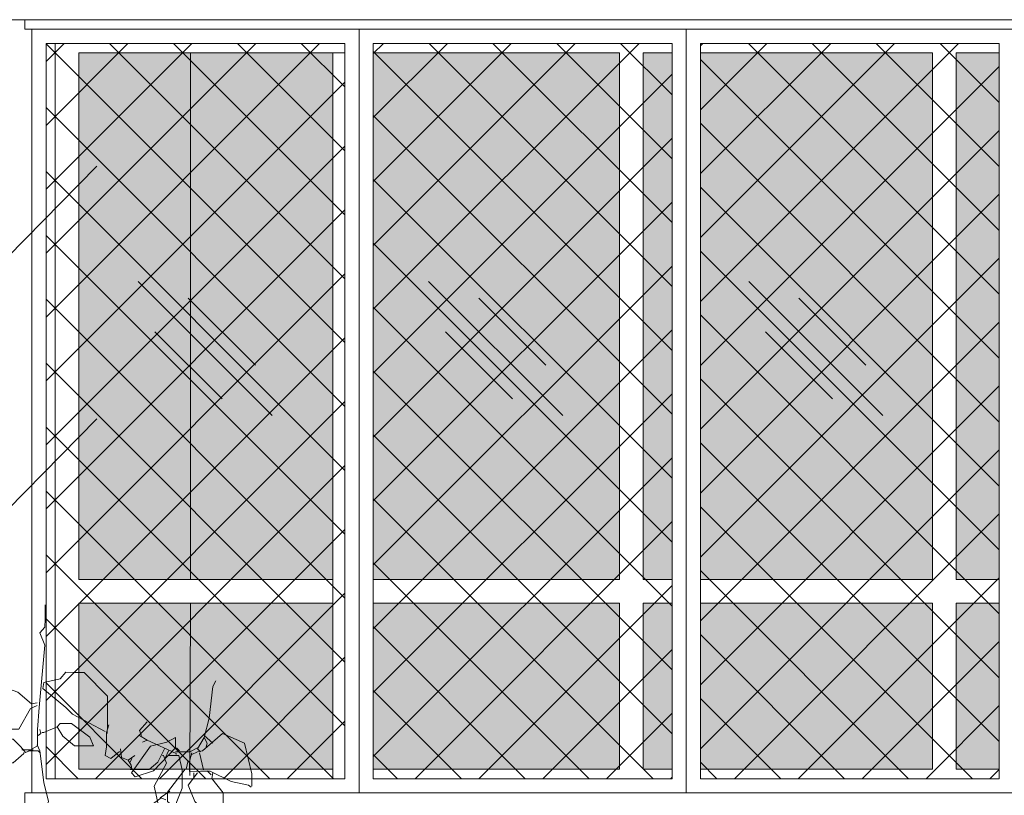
# Model space of a CAD drawing. Header units: millimetres. Extents: x 16698 to 93787, y -21104 to 39413.
# Tile 34 of 256: x 23182 to 23389, y 9832 to 9995. Entities that reach past the tile are written whole.
import ezdxf

# ---------------------------------------------------------------- set-up
doc = ezdxf.new("R2010")
doc.units = ezdxf.units.MM
doc.linetypes.add('HIDDEN', pattern=[9.525, 6.35, -3.175])
for name, color, linetype, lineweight in [('!MODUS_OPIS', 3, 'Continuous', 13), ('_MODUS - zielen', 66, 'Continuous', 9), ('Hatch', 4, 'Continuous', 5), ('Okna', 3, 'Continuous', 13), ('Opis', 8, 'Continuous', 13), ('Widok', 1, 'Continuous', 15)]:
    doc.layers.add(name, color=color, linetype=linetype, lineweight=lineweight)

msp = doc.modelspace()

# ---------------------------------------------------------------- hatches: boundary and pattern name
at = {"layer": 'Hatch', "ltscale": 2}
h = msp.add_hatch(dxfattribs=at)
h.set_pattern_fill('ANSI37', color=256, scale=3)
h.paths.add_polyline_path([(23187.40184, 9990.23322), (23250.40184, 9990.23322), (23250.40184, 9835.23322), (23187.40184, 9835.23322)])
h.paths.add_polyline_path([(23256.40184, 9990.23322), (23319.40184, 9990.23322), (23319.40184, 9835.23322), (23256.40184, 9835.23322)])
h.paths.add_polyline_path([(23325.40184, 9990.23322), (23388.40184, 9990.23322), (23388.40184, 9835.23322), (23325.40184, 9835.23322)])
h.paths.add_polyline_path([(23394.40184, 9990.23322), (23459.40184, 9990.23322), (23459.40184, 9835.23322), (23394.40184, 9835.23322)])
h.paths.add_polyline_path([(23465.44642, 9990.23322), (23528.44642, 9990.23322), (23528.44642, 9835.23322), (23465.44642, 9835.23322)])
h.paths.add_polyline_path([(23534.44642, 9990.23322), (23597.44642, 9990.23322), (23597.44642, 9835.23322), (23534.44642, 9835.23322)])
h.paths.add_polyline_path([(23603.44642, 9990.23322), (23666.44642, 9990.23322), (23666.44642, 9835.23322), (23603.44642, 9835.23322)])
at = {"layer": 'Hatch'}
h = msp.add_hatch(color=254, dxfattribs=at)
h.dxf.hatch_style = 1
h.paths.add_polyline_path([(23256.40184, 9988.23322), (23308.30459, 9988.23322), (23308.30459, 9877.23322), (23256.40184, 9877.23322)])
h.paths.add_polyline_path([(23308.30459, 9872.23322), (23256.40184, 9872.23322), (23256.40184, 9837.23322), (23308.30459, 9837.23322)])
h.paths.add_polyline_path([(23194.30437, 9988.23322), (23247.90184, 9988.23322), (23247.90184, 9877.23322), (23194.30437, 9877.23322)])
h.paths.add_polyline_path([(23194.30437, 9872.23322), (23247.90184, 9872.23322), (23247.90184, 9837.23322), (23194.30437, 9837.23322)])
h.paths.add_polyline_path([(23325.40184, 9872.23322), (23374.30459, 9872.23322), (23374.30459, 9837.23322), (23325.40184, 9837.23322)])
h.paths.add_polyline_path([(23374.30459, 9877.23322), (23325.40184, 9877.23322), (23325.40184, 9988.23322), (23374.30459, 9988.23322)])
h.paths.add_polyline_path([(23313.30459, 9988.23322), (23319.40184, 9988.23322), (23319.40184, 9877.23322), (23313.30459, 9877.23322)])
h.paths.add_polyline_path([(23313.30459, 9872.23322), (23319.40184, 9872.23322), (23319.40184, 9837.23322), (23313.30459, 9837.23322)])
h.paths.add_polyline_path([(23438.30459, 9988.23322), (23394.40184, 9988.23322), (23394.40184, 9877.23322), (23438.30459, 9877.23322)])
h.paths.add_polyline_path([(23394.40184, 9837.23322), (23438.30459, 9837.23322), (23438.30459, 9872.23322), (23394.40184, 9872.23322)])
h.paths.add_polyline_path([(23379.30459, 9872.23322), (23388.40184, 9872.23322), (23388.40184, 9837.23322), (23379.30459, 9837.23322)])
h.paths.add_polyline_path([(23459.40184, 9877.23322), (23443.30459, 9877.23322), (23443.30459, 9988.23322), (23459.40184, 9988.23322)])
h.paths.add_polyline_path([(23443.30459, 9872.23322), (23459.40184, 9872.23322), (23459.40184, 9837.23322), (23443.30459, 9837.23322)])
h.paths.add_polyline_path([(23465.44642, 9988.23322), (23494.30459, 9988.23322), (23494.30459, 9877.23322), (23465.44642, 9877.23322)])
h.paths.add_polyline_path([(23494.30459, 9872.23322), (23465.44642, 9872.23322), (23465.44642, 9837.23322), (23494.30459, 9837.23322)])
h.paths.add_polyline_path([(23499.30459, 9872.23322), (23528.44642, 9872.23322), (23528.44642, 9837.23322), (23499.30459, 9837.23322)])
h.paths.add_polyline_path([(23528.44642, 9877.23322), (23499.30459, 9877.23322), (23499.30459, 9988.23322), (23528.44642, 9988.23322)])
h.paths.add_polyline_path([(23534.44642, 9988.23322), (23597.44642, 9988.23322), (23597.44642, 9877.23322), (23534.44642, 9877.23322)])
h.paths.add_polyline_path([(23534.44642, 9872.23322), (23600.44642, 9872.23322), (23600.44642, 9837.23322), (23534.44642, 9837.23322)])
h.paths.add_polyline_path([(23609.30459, 9988.23322), (23659.30459, 9988.23322), (23659.30459, 9877.23322), (23609.30459, 9877.23322)])
h.paths.add_polyline_path([(23609.30459, 9837.23322), (23659.30459, 9837.23322), (23659.30459, 9872.23322), (23609.30459, 9872.23322)])
h.paths.add_polyline_path([(23604.30459, 9877.23322), (23603.44642, 9877.23322), (23603.44642, 9988.23322), (23604.30459, 9988.23322)])
h.paths.add_polyline_path([(23604.30459, 9872.23322), (23603.44642, 9872.23322), (23603.44642, 9837.23322), (23604.30459, 9837.23322)])
h = msp.add_hatch(color=254, dxfattribs=at)
h.dxf.hatch_style = 1
h.paths.add_polyline_path([(23379.30459, 9988.23322), (23388.40184, 9988.23322), (23388.40184, 9877.23322), (23379.30459, 9877.23322)])

# ---------------------------------------------------------------- linework, layer by layer
at = {"layer": '!MODUS_OPIS', "linetype": 'HIDDEN', "ltscale": 2}
msp.add_lwpolyline([(23639.40184, 9995.23322), (22401.71779, 9995.23322)], dxfattribs=at)
at = {"layer": '_MODUS - zielen', "transparency": 33554687, "elevation": -6681.00084}
for points in [[(23187.23627, 9871.86003), (23187.23627, 9868.8281), (23187.13582, 9867.21115), (23186.12504, 9865.99841), (23187.13582, 9863.37069), (23185.92307, 9850.2326), (23185.61959, 9845.58372), (23185.61959, 9842.14759), (23184.50823, 9841.54128)], [(23200.27338, 9844.77518), (23200.37489, 9846.39226), (23200.37489, 9852.65808), (23195.42293, 9857.61018), (23193.19914, 9857.61018), (23191.58233, 9857.71117), (23190.36945, 9856.29632), (23186.93292, 9855.48791), (23186.73095, 9854.27517), (23191.58233, 9850.2326), (23192.99717, 9848.81775), (23199.86944, 9845.17951)], [(23223.20934, 9855.8681), (23222.60237, 9854.65535), (23221.79449, 9847.98532), (23220.78372, 9843.94275), (23221.38963, 9842.73001), (23221.18766, 9841.92147)], [(23176.82702, 9843.56243), (23176.01915, 9844.16887), (23173.99733, 9843.46145), (23171.77355, 9843.46145), (23170.56173, 9844.77518), (23173.99733, 9851.24324), (23179.25278, 9854.27517), (23181.47656, 9853.46663), (23184.30626, 9851.04114), (23185.51808, 9851.24324)], [(23185.51808, 9850.63693), (23184.10323, 9850.03049), (23181.67853, 9845.68484), (23178.24187, 9845.68484), (23176.42309, 9844.16887)], [(23186.12504, 9845.58372), (23186.32701, 9844.77518), (23185.7211, 9844.37097)], [(23189.76354, 9846.19002), (23186.93292, 9844.97728), (23186.52898, 9844.97728)], [(23189.76354, 9846.19002), (23190.97536, 9844.16887), (23193.40111, 9842.14759), (23197.44369, 9842.14759), (23196.63581, 9843.96677), (23192.7952, 9846.89758), (23190.36945, 9846.89758), (23189.76354, 9846.19002)], [(23200.67732, 9846.59436), (23200.17292, 9844.97728), (23200.17292, 9841.94548), (23199.86944, 9840.1263), (23201.08232, 9839.51999), (23202.9011, 9840.93484)], [(23208.76246, 9847.20067), (23207.14564, 9845.38162), (23207.54958, 9844.37097)], [(23175.21021, 9842.75402), (23177.43399, 9843.56243), (23180.46566, 9843.56243), (23182.08247, 9841.94548), (23183.09338, 9840.73274), (23183.90126, 9841.13694)], [(23214.71933, 9841.71937), (23210.07085, 9836.86839), (23206.23025, 9835.65577), (23205.42237, 9836.46418), (23209.46494, 9842.12357), (23212.90054, 9842.93211), (23214.71933, 9843.94275), (23214.71933, 9841.71937)], [(23207.14564, 9844.37097), (23208.76246, 9843.36033), (23207.75261, 9842.95613)], [(23208.76246, 9843.36033), (23214.82684, 9840.53064), (23214.82684, 9840.32854)], [(23230.78903, 9833.63449), (23230.78903, 9836.26195), (23229.27266, 9842.73001), (23224.62418, 9844.75129), (23220.37872, 9841.11306), (23219.36887, 9840.91082), (23218.15599, 9840.30452)], [(23220.78372, 9843.94275), (23219.36887, 9841.51726), (23219.97478, 9840.91082)], [(23220.78372, 9844.34696), (23222.60237, 9842.73001)], [(23174.80627, 9843.15823), (23175.00824, 9841.94548), (23174.6043, 9840.53064), (23178.0399, 9838.61034), (23180.46566, 9838.61034), (23182.68838, 9840.53064), (23182.68838, 9840.73274)], [(23184.7102, 9841.33905), (23182.28444, 9841.33905)], [(23183.69929, 9841.13694), (23185.7211, 9841.13694), (23186.12504, 9840.73274)], [(23185.51808, 9842.34969), (23186.12504, 9841.13694), (23186.93292, 9834.46691), (23187.9437, 9830.42434), (23187.33779, 9829.2116), (23187.53976, 9828.40306)], [(23203.10307, 9841.54128), (23203.30504, 9839.7221), (23204.71989, 9839.11579), (23206.13474, 9840.1263)], [(23212.40109, 9841.54128), (23210.98624, 9838.71145), (23209.16746, 9837.19549), (23205.12489, 9837.19549)], [(23213.21003, 9841.13694), (23212.60306, 9839.7221)], [(23219.36887, 9841.71937), (23217.75205, 9840.91082), (23214.71933, 9840.91082)], [(23214.92236, 9841.71937), (23215.52827, 9841.11306)], [(23204.71989, 9839.11579), (23205.32686, 9838.10515), (23205.52883, 9837.29661)], [(23205.52883, 9839.51999), (23205.12489, 9838.71145)], [(23213.21003, 9840.1263), (23215.43275, 9840.1263), (23216.14018, 9837.09451), (23216.14018, 9833.25417), (23213.81594, 9827.39242), (23212.60306, 9825.37126), (23211.18821, 9829.2116), (23210.17731, 9833.65837), (23212.80503, 9838.50935), (23212.19912, 9840.1263), (23211.99715, 9840.1263)], [(23217.34706, 9839.09164), (23216.94312, 9837.27259), (23217.34706, 9837.27259)], [(23218.15599, 9840.70872), (23217.65054, 9838.88967), (23217.65054, 9836.7674), (23219.97478, 9836.81789), (23221.99646, 9836.81789), (23226.44297, 9834.64513), (23230.0816, 9833.83646), (23230.68751, 9833.43225)], [(23219.77281, 9840.70872), (23220.58175, 9837.07062)], [(23216.74115, 9837.27259), (23213.00206, 9832.42161), (23213.00206, 9830.40033), (23213.50751, 9829.99612), (23213.91145, 9828.58128), (23215.93221, 9827.57063), (23215.93221, 9820.9006), (23213.91145, 9819.68773), (23211.4857, 9822.31545), (23209.76737, 9824.74094), (23209.76737, 9829.79389), (23211.68767, 9831.209), (23212.69857, 9830.80453)], [(23219.36887, 9836.46418), (23217.34706, 9833.83646), (23218.7619, 9830.40033), (23223.81525, 9825.14514), (23224.01722, 9825.75158)], [(23218.55993, 9836.46418), (23218.55993, 9835.65577)], [(23221.38963, 9836.86839), (23222.19843, 9836.05998)], [(23222.60237, 9836.46418), (23222.4004, 9835.25131), (23224.72464, 9832.21964), (23224.72464, 9826.76222), (23223.81525, 9825.75158), (23223.20934, 9825.75158)], [(23213.50751, 9832.62385), (23211.4857, 9831.209)]]:
    msp.add_lwpolyline(points, dxfattribs=at)
at = {"layer": 'Hatch'}
for points in [[(23206.83515, 9940.05145), (23235.11942, 9911.76718)], [(23268.08526, 9940.05145), (23296.36953, 9911.76718)], [(23335.58526, 9940.05145), (23363.86953, 9911.76718)], [(23217.39876, 9936.55891), (23231.5409, 9922.41677)], [(23278.64887, 9936.55891), (23292.79101, 9922.41677)], [(23346.14887, 9936.55891), (23360.29101, 9922.41677)], [(23210.37068, 9929.44485), (23224.51282, 9915.30271)], [(23271.62079, 9929.44485), (23285.76293, 9915.30271)], [(23339.12079, 9929.44485), (23353.26293, 9915.30271)]]:
    msp.add_lwpolyline(points, dxfattribs=at)
at = {"layer": 'Okna', "ltscale": 2}
for points in [[(23189.30437, 9990.23322), (23189.30437, 9835.23322)], [(23194.30437, 9988.23322), (23194.30437, 9877.23322), (23247.90184, 9877.23322)], [(23194.30437, 9988.23322), (23250.40184, 9988.23322)], [(23256.40184, 9877.23322), (23308.30459, 9877.23322), (23308.30459, 9988.23322)], [(23256.40184, 9988.23322), (23308.30459, 9988.23322)], [(23313.30459, 9988.23322), (23313.30459, 9877.23322), (23319.40184, 9877.23322)], [(23313.30459, 9988.23322), (23319.40184, 9988.23322)], [(23374.30459, 9988.23322), (23374.30459, 9877.23322), (23325.40184, 9877.23322)], [(23325.40184, 9988.23322), (23374.30459, 9988.23322)], [(23388.40184, 9877.23322), (23379.30459, 9877.23322), (23379.30459, 9988.23322), (23388.40184, 9988.23322)], [(23379.30459, 9988.23322), (23388.40184, 9988.23322)], [(23247.90184, 9872.23322), (23194.30437, 9872.23322), (23194.30437, 9837.23322), (23247.90184, 9837.23322)], [(23256.40184, 9837.23322), (23308.30459, 9837.23322), (23308.30459, 9872.23322), (23256.40184, 9872.23322)], [(23319.40184, 9872.23322), (23313.30459, 9872.23322), (23313.30459, 9837.23322), (23319.40184, 9837.23322)], [(23325.40184, 9872.23322), (23374.30459, 9872.23322), (23374.30459, 9837.23322), (23325.40184, 9837.23322)], [(23388.40184, 9837.23322), (23379.30459, 9837.23322), (23379.30459, 9872.23322), (23388.40184, 9872.23322)]]:
    msp.add_lwpolyline(points, dxfattribs=at)
at = {"layer": 'Opis'}
for points in [[(23163.99192, 9929.74302), (23198.1495, 9964.37536)], [(23163.99192, 9876.43693), (23198.1495, 9911.06927)]]:
    msp.add_lwpolyline(points, dxfattribs=at)
at = {"layer": 'Widok', "ltscale": 2}
for points in [[(22892.90184, 9995.23322), (23217.90184, 9995.23322)], [(23247.90184, 9988.23322), (23247.90184, 9835.23322)]]:
    msp.add_lwpolyline(points, dxfattribs=at)
for points in [[(23182.90184, 9993.23322), (23670.94642, 9993.23322), (23670.94642, 9995.23322), (23182.90184, 9995.23322)], [(23184.40184, 9993.23322), (23669.44642, 9993.23322), (23669.44642, 9832.23322), (23184.40184, 9832.23322)], [(23184.40184, 9993.23322), (23669.44642, 9993.23322), (23669.44642, 9832.23322), (23184.40184, 9832.23322)], [(23184.40184, 9993.23322), (23253.40184, 9993.23322), (23253.40184, 9832.23322), (23184.40184, 9832.23322)], [(23253.40184, 9993.23322), (23322.40184, 9993.23322), (23322.40184, 9832.23322), (23253.40184, 9832.23322)], [(23322.40184, 9993.23322), (23391.40184, 9993.23322), (23391.40184, 9832.23322), (23322.40184, 9832.23322)], [(23187.40184, 9990.23322), (23250.40184, 9990.23322), (23250.40184, 9835.23322), (23187.40184, 9835.23322)], [(23256.40184, 9990.23322), (23319.40184, 9990.23322), (23319.40184, 9835.23322), (23256.40184, 9835.23322)], [(23325.40184, 9990.23322), (23388.40184, 9990.23322), (23388.40184, 9835.23322), (23325.40184, 9835.23322)], [(23182.90184, 9832.23322), (23670.94642, 9832.23322), (23670.94642, 9824.23322), (23182.90184, 9824.23322)]]:
    msp.add_lwpolyline(points, close=True, dxfattribs=at)
at = {"layer": 'Widok'}
for points in [[(23217.90184, 9988.23322), (23217.90184, 9877.23322)], [(23217.90184, 9872.23322), (23217.75205, 9835.91082)]]:
    msp.add_lwpolyline(points, dxfattribs=at)

doc.saveas('drawing.dxf')
